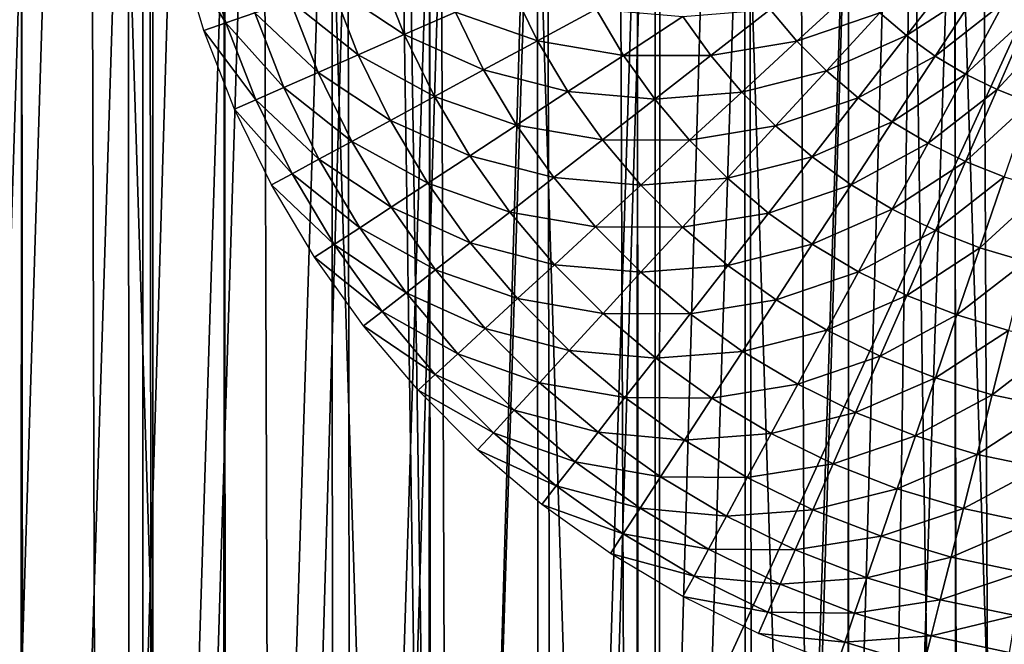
# Model space of a CAD drawing. Header units: millimetres. Extents: x -400 to 400, y -400 to 400.
# Tile 43 of 95: x -27 to -4, y -23 to -8. Entities that reach past the tile are written whole.
import ezdxf

# ---------------------------------------------------------------- set-up
doc = ezdxf.new("R2010")
doc.units = ezdxf.units.MM
doc.header["$LTSCALE"] = 52.148148
for name, color, linetype in [('1', 7, 'CONTINUOUS'), ('2', 7, 'CONTINUOUS'), ('21', 7, 'CONTINUOUS'), ('22', 7, 'CONTINUOUS'), ('33', 7, 'CONTINUOUS'), ('38', 7, 'CONTINUOUS'), ('45', 7, 'CONTINUOUS'), ('50', 7, 'CONTINUOUS'), ('9', 7, 'CONTINUOUS')]:
    doc.layers.add(name, color=color, linetype=linetype)

msp = doc.modelspace()

# ---------------------------------------------------------------- linework, layer by layer
at = {"layer": '1', "color": 253, "linetype": 'Continuous', "true_color": 0x9ca8ab}
for points in [[(-12.206, 399.815, -0.075), (-0.013, -400), (0.013, 400), (-12.206, 399.815, -0.075)], [(-24.413, 399.255, -0.298), (-12.281, -399.81, -0.075), (-12.206, 399.815, -0.075), (-24.413, 399.255, -0.298)], [(-12.281, -399.81, -0.075), (-0.013, -400), (-12.206, 399.815, -0.075), (-12.281, -399.81, -0.075)], [(-36.605, 398.321, -0.671), (-24.522, -399.245, -0.3), (-24.413, 399.255, -0.298), (-36.605, 398.321, -0.671)], [(-24.522, -399.245, -0.3), (-12.281, -399.81, -0.075), (-24.413, 399.255, -0.298), (-24.522, -399.245, -0.3)], [(-36.736, -398.307, -0.675), (-24.522, -399.245, -0.3), (-36.605, 398.321, -0.671), (-36.736, -398.307, -0.675)]]:
    msp.add_3dface(points, dxfattribs=at)
at = {"layer": '2', "color": 253, "linetype": 'Continuous', "true_color": 0x9ca8ab}
for points in [[(0.013, 400, -1.5), (-0.013, -400, -1.5), (-12.181, -399.813, -1.574), (0.013, 400, -1.5)], [(-12.086, 399.817, -1.573), (0.013, 400, -1.5), (-12.181, -399.813, -1.574), (-12.086, 399.817, -1.573)], [(-24.155, 399.269, -1.793), (-12.086, 399.817, -1.573), (-12.181, -399.813, -1.574), (-24.155, 399.269, -1.793)], [(-36.192, 398.355, -2.157), (-24.155, 399.269, -1.793), (-24.304, -399.26, -1.796), (-36.192, 398.355, -2.157)], [(-24.304, -399.26, -1.796), (-24.155, 399.269, -1.793), (-12.181, -399.813, -1.574), (-24.304, -399.26, -1.796)], [(-36.378, -398.342, -2.162), (-36.192, 398.355, -2.157), (-24.304, -399.26, -1.796), (-36.378, -398.342, -2.162)]]:
    msp.add_3dface(points, dxfattribs=at)
at = {"layer": '21', "color": 253, "linetype": 'Continuous', "true_color": 0x9ca8ab}
for points in [[(-2.509, 78.962, 472.043), (-7.613, 78.629, 472.043), (-2.532, -78.959, 472.043), (-2.509, 78.962, 472.043)], [(-7.613, 78.629, 472.043), (-12.639, 77.981, 472.043), (-7.648, -78.626, 472.043), (-7.613, 78.629, 472.043)], [(-7.613, 78.629, 472.043), (-7.648, -78.626, 472.043), (-2.532, -78.959, 472.043), (-7.613, 78.629, 472.043)], [(-12.639, 77.981, 472.043), (-17.588, 77.017, 472.043), (-12.689, -77.973, 472.043), (-12.639, 77.981, 472.043)], [(-12.639, 77.981, 472.043), (-12.689, -77.973, 472.043), (-7.648, -78.626, 472.043), (-12.639, 77.981, 472.043)], [(-17.588, 77.017, 472.043), (-22.475, 75.734, 472.043), (-17.656, -77.002, 472.043), (-17.588, 77.017, 472.043)], [(-17.588, 77.017, 472.043), (-17.656, -77.002, 472.043), (-12.689, -77.973, 472.043), (-17.588, 77.017, 472.043)], [(-22.475, 75.734, 472.043), (-27.299, 74.13, 472.043), (-22.565, -75.706, 472.043), (-22.475, 75.734, 472.043)], [(-22.475, 75.734, 472.043), (-22.565, -75.706, 472.043), (-17.656, -77.002, 472.043), (-22.475, 75.734, 472.043)], [(-27.299, 74.13, 472.043), (-32.003, 72.227, 472.043), (-27.416, -74.086, 472.043), (-27.299, 74.13, 472.043)], [(-27.299, 74.13, 472.043), (-27.416, -74.086, 472.043), (-22.565, -75.706, 472.043), (-27.299, 74.13, 472.043)]]:
    msp.add_3dface(points, dxfattribs=at)
at = {"layer": '22', "color": 253, "linetype": 'Continuous', "true_color": 0x9ca8ab}
for points in [[(-7.626, -78.627, 470.543), (-7.635, 78.627, 470.543), (-2.509, 78.962, 470.543), (-7.626, -78.627, 470.543)], [(-2.532, -78.959, 470.543), (-7.626, -78.627, 470.543), (-2.509, 78.962, 470.543), (-2.532, -78.959, 470.543)], [(-12.644, -77.98, 470.543), (-12.684, 77.974, 470.543), (-7.635, 78.627, 470.543), (-12.644, -77.98, 470.543)], [(-7.626, -78.627, 470.543), (-12.644, -77.98, 470.543), (-7.635, 78.627, 470.543), (-7.626, -78.627, 470.543)], [(-17.588, -77.017, 470.543), (-17.656, 77.002, 470.543), (-12.684, 77.974, 470.543), (-17.588, -77.017, 470.543)], [(-12.644, -77.98, 470.543), (-17.588, -77.017, 470.543), (-12.684, 77.974, 470.543), (-12.644, -77.98, 470.543)], [(-22.473, -75.734, 470.543), (-22.567, 75.706, 470.543), (-17.656, 77.002, 470.543), (-22.473, -75.734, 470.543)], [(-17.588, -77.017, 470.543), (-22.473, -75.734, 470.543), (-17.656, 77.002, 470.543), (-17.588, -77.017, 470.543)], [(-27.298, -74.13, 470.543), (-27.417, 74.086, 470.543), (-22.567, 75.706, 470.543), (-27.298, -74.13, 470.543)], [(-22.473, -75.734, 470.543), (-27.298, -74.13, 470.543), (-22.567, 75.706, 470.543), (-22.473, -75.734, 470.543)], [(-27.298, -74.13, 470.543), (-32.003, -72.227, 470.543), (-27.417, 74.086, 470.543), (-27.298, -74.13, 470.543)]]:
    msp.add_3dface(points, dxfattribs=at)
at = {"layer": '33', "color": 253, "linetype": 'Continuous', "true_color": 0x9ca8ab}
for points in [[(-8.497, -66.657, 509.043), (-4.722, 67.028, 509.043), (-9.063, 66.582, 509.043), (-8.497, -66.657, 509.043)], [(-8.497, -66.657, 509.043), (-4.113, -67.069, 509.043), (-4.722, 67.028, 509.043), (-8.497, -66.657, 509.043)], [(-4.113, -67.069, 509.043), (-0.325, 67.196, 509.043), (-4.722, 67.028, 509.043), (-4.113, -67.069, 509.043)], [(0.323, -67.196, 509.043), (-0.325, 67.196, 509.043), (-4.113, -67.069, 509.043), (0.323, -67.196, 509.043)], [(-12.828, -65.961, 509.043), (-9.063, 66.582, 509.043), (-13.348, 65.858, 509.043), (-12.828, -65.961, 509.043)], [(-12.828, -65.961, 509.043), (-8.497, -66.657, 509.043), (-9.063, 66.582, 509.043), (-12.828, -65.961, 509.043)], [(-17.126, -64.975, 509.043), (-13.348, 65.858, 509.043), (-17.594, 64.851, 509.043), (-17.126, -64.975, 509.043)], [(-17.126, -64.975, 509.043), (-12.828, -65.961, 509.043), (-13.348, 65.858, 509.043), (-17.126, -64.975, 509.043)], [(-21.371, -63.705, 509.043), (-17.594, 64.851, 509.043), (-21.784, 63.566, 509.043), (-21.371, -63.705, 509.043)], [(-21.371, -63.705, 509.043), (-17.126, -64.975, 509.043), (-17.594, 64.851, 509.043), (-21.371, -63.705, 509.043)], [(-25.507, -62.167, 509.043), (-21.784, 63.566, 509.043), (-25.866, 62.019, 509.043), (-25.507, -62.167, 509.043)], [(-25.507, -62.167, 509.043), (-21.371, -63.705, 509.043), (-21.784, 63.566, 509.043), (-25.507, -62.167, 509.043)], [(-29.532, -60.356, 509.043), (-25.866, 62.019, 509.043), (-29.838, 60.206, 509.043), (-29.532, -60.356, 509.043)], [(-29.532, -60.356, 509.043), (-25.507, -62.167, 509.043), (-25.866, 62.019, 509.043), (-29.532, -60.356, 509.043)]]:
    msp.add_3dface(points, dxfattribs=at)
at = {"layer": '38', "linetype": 'Continuous'}
for points in [[(-5.256, 76.315, 496.043), (-4.958, -76.336, 496.043), (-0.324, 76.499, 496.043), (-5.256, 76.315, 496.043)], [(-4.958, -76.336, 496.043), (0, -76.5, 496.043), (-0.324, 76.499, 496.043), (-4.958, -76.336, 496.043)], [(-10.124, 75.826, 496.043), (-9.854, -75.861, 496.043), (-5.256, 76.315, 496.043), (-10.124, 75.826, 496.043)], [(-9.854, -75.861, 496.043), (-4.958, -76.336, 496.043), (-5.256, 76.315, 496.043), (-9.854, -75.861, 496.043)], [(-14.928, 75.029, 496.043), (-14.686, -75.077, 496.043), (-10.124, 75.826, 496.043), (-14.928, 75.029, 496.043)], [(-14.686, -75.077, 496.043), (-9.854, -75.861, 496.043), (-10.124, 75.826, 496.043), (-14.686, -75.077, 496.043)], [(-19.683, 73.922, 496.043), (-19.47, -73.978, 496.043), (-14.928, 75.029, 496.043), (-19.683, 73.922, 496.043)], [(-19.47, -73.978, 496.043), (-14.686, -75.077, 496.043), (-14.928, 75.029, 496.043), (-19.47, -73.978, 496.043)], [(-24.393, 72.502, 496.043), (-24.211, -72.563, 496.043), (-19.683, 73.922, 496.043), (-24.393, 72.502, 496.043)], [(-24.211, -72.563, 496.043), (-19.47, -73.978, 496.043), (-19.683, 73.922, 496.043), (-24.211, -72.563, 496.043)], [(-29, 70.789, 496.043), (-28.847, -70.851, 496.043), (-24.393, 72.502, 496.043), (-29, 70.789, 496.043)], [(-28.847, -70.851, 496.043), (-24.211, -72.563, 496.043), (-24.393, 72.502, 496.043), (-28.847, -70.851, 496.043)]]:
    msp.add_3dface(points, dxfattribs=at)
at = {"layer": '45', "linetype": 'Continuous'}
for points in [[(-5.071, -78.332, 472.043), (-5.096, 78.331, 472.043), (0, 78.5, 472.043), (-5.071, -78.332, 472.043)], [(0, -78.5, 472.043), (-5.071, -78.332, 472.043), (0, 78.5, 472.043), (0, -78.5, 472.043)], [(-10.078, -77.849, 472.043), (-10.127, 77.843, 472.043), (-5.096, 78.331, 472.043), (-10.078, -77.849, 472.043)], [(-5.071, -78.332, 472.043), (-10.078, -77.849, 472.043), (-5.096, 78.331, 472.043), (-5.071, -78.332, 472.043)], [(-15.02, -77.05, 472.043), (-15.092, 77.036, 472.043), (-10.127, 77.843, 472.043), (-15.02, -77.05, 472.043)], [(-10.078, -77.849, 472.043), (-15.02, -77.05, 472.043), (-10.127, 77.843, 472.043), (-10.078, -77.849, 472.043)], [(-19.911, -75.93, 472.043), (-20.008, 75.905, 472.043), (-15.092, 77.036, 472.043), (-19.911, -75.93, 472.043)], [(-15.02, -77.05, 472.043), (-19.911, -75.93, 472.043), (-15.092, 77.036, 472.043), (-15.02, -77.05, 472.043)], [(-24.757, -74.489, 472.043), (-24.88, 74.448, 472.043), (-20.008, 75.905, 472.043), (-24.757, -74.489, 472.043)], [(-19.911, -75.93, 472.043), (-24.757, -74.489, 472.043), (-20.008, 75.905, 472.043), (-19.911, -75.93, 472.043)], [(-29.498, -72.745, 472.043), (-29.644, 72.686, 472.043), (-24.88, 74.448, 472.043), (-29.498, -72.745, 472.043)], [(-24.757, -74.489, 472.043), (-29.498, -72.745, 472.043), (-24.88, 74.448, 472.043), (-24.757, -74.489, 472.043)]]:
    msp.add_3dface(points, dxfattribs=at)
at = {"layer": '50', "color": 253, "linetype": 'Continuous', "true_color": 0x9ca8ab}
for points in [[(-29.8, 65, 18), (-29.8, -65, 18), (29.8, 65, 18), (-29.8, 65, 18)], [(29.8, 65, 18), (-29.8, -65, 18), (29.8, -65, 18), (29.8, 65, 18)]]:
    msp.add_3dface(points, dxfattribs=at)
at = {"layer": '9', "color": 253, "linetype": 'Continuous', "true_color": 0x9ca8ab}
for points in [[(-23.047, -5.836, -4.531), (-22.486, -7.72, -4.531), (-23.586, -5.973, -2.546), (-23.047, -5.836, -4.531)], [(-22.486, -7.72, -4.531), (-23.047, -5.836, -4.531), (-21.796, -7.482, -6.494), (-22.486, -7.72, -4.531)], [(-23.586, -5.973, -2.546), (-22.486, -7.72, -4.531), (-23.012, -7.9, -2.546), (-23.586, -5.973, -2.546)], [(-18.831, -6.465, -11.919), (-18.233, -7.998, -11.919), (-19.962, -6.853, -10.2), (-18.831, -6.465, -11.919)], [(-18.831, -6.465, -11.919), (-17.011, -7.462, -13.532), (-18.233, -7.998, -11.919), (-18.831, -6.465, -11.919)], [(-6.885, -7.479, -19.64), (-5.048, -6.486, -20.41), (-6.244, -8.022, -19.64), (-6.885, -7.479, -19.64)], [(-5.048, -6.486, -20.41), (-4.495, -6.88, -20.41), (-6.244, -8.022, -19.64), (-5.048, -6.486, -20.41)], [(-19.962, -6.853, -10.2), (-19.328, -8.478, -10.2), (-20.952, -7.193, -8.388), (-19.962, -6.853, -10.2)], [(-19.962, -6.853, -10.2), (-18.233, -7.998, -11.919), (-19.328, -8.478, -10.2), (-19.962, -6.853, -10.2)], [(-15.669, -6.873, -15.027), (-15.048, -8.144, -15.027), (-17.011, -7.462, -13.532), (-15.669, -6.873, -15.027)], [(-15.669, -6.873, -15.027), (-13.654, -7.389, -16.395), (-15.048, -8.144, -15.027), (-15.669, -6.873, -15.027)], [(-9.502, -7.395, -18.71), (-7.479, -6.885, -19.64), (-8.858, -8.155, -18.71), (-9.502, -7.395, -18.71)], [(-7.479, -6.885, -19.64), (-6.885, -7.479, -19.64), (-8.858, -8.155, -18.71), (-7.479, -6.885, -19.64)], [(-6.244, -8.022, -19.64), (-4.495, -6.88, -20.41), (-5.56, -8.51, -19.64), (-6.244, -8.022, -19.64)], [(-4.495, -6.88, -20.41), (-3.912, -7.228, -20.41), (-5.56, -8.51, -19.64), (-4.495, -6.88, -20.41)], [(-20.952, -7.193, -8.388), (-20.287, -8.899, -8.388), (-21.796, -7.482, -6.494), (-20.952, -7.193, -8.388)], [(-20.952, -7.193, -8.388), (-19.328, -8.478, -10.2), (-20.287, -8.899, -8.388), (-20.952, -7.193, -8.388)], [(-5.56, -8.51, -19.64), (-3.912, -7.228, -20.41), (-4.838, -8.94, -19.64), (-5.56, -8.51, -19.64)], [(-3.912, -7.228, -20.41), (-3.301, -7.526, -20.41), (-4.838, -8.94, -19.64), (-3.912, -7.228, -20.41)], [(-22.486, -7.72, -4.531), (-21.796, -7.482, -6.494), (-21.103, -9.257, -6.494), (-22.486, -7.72, -4.531)], [(-21.796, -7.482, -6.494), (-20.287, -8.899, -8.388), (-21.103, -9.257, -6.494), (-21.796, -7.482, -6.494)], [(-17.011, -7.462, -13.532), (-16.336, -8.841, -13.532), (-18.233, -7.998, -11.919), (-17.011, -7.462, -13.532)], [(-17.011, -7.462, -13.532), (-15.048, -8.144, -15.027), (-16.336, -8.841, -13.532), (-17.011, -7.462, -13.532)], [(-13.654, -7.389, -16.395), (-12.997, -8.492, -16.395), (-15.048, -8.144, -15.027), (-13.654, -7.389, -16.395)], [(-13.654, -7.389, -16.395), (-11.579, -7.565, -17.625), (-12.997, -8.492, -16.395), (-13.654, -7.389, -16.395)], [(-11.579, -7.565, -17.625), (-9.502, -7.395, -18.71), (-10.915, -8.495, -17.625), (-11.579, -7.565, -17.625)], [(-9.502, -7.395, -18.71), (-8.858, -8.155, -18.71), (-10.915, -8.495, -17.625), (-9.502, -7.395, -18.71)], [(-8.858, -8.155, -18.71), (-6.885, -7.479, -19.64), (-8.155, -8.858, -18.71), (-8.858, -8.155, -18.71)], [(-6.885, -7.479, -19.64), (-6.244, -8.022, -19.64), (-8.155, -8.858, -18.71), (-6.885, -7.479, -19.64)], [(-22.486, -7.72, -4.531), (-21.772, -9.55, -4.531), (-23.012, -7.9, -2.546), (-22.486, -7.72, -4.531)], [(-21.772, -9.55, -4.531), (-22.486, -7.72, -4.531), (-21.103, -9.257, -6.494), (-21.772, -9.55, -4.531)], [(-11.579, -7.565, -17.625), (-10.915, -8.495, -17.625), (-12.997, -8.492, -16.395), (-11.579, -7.565, -17.625)], [(-4.838, -8.94, -19.64), (-3.301, -7.526, -20.41), (-4.083, -9.309, -19.64), (-4.838, -8.94, -19.64)], [(-3.301, -7.526, -20.41), (-2.669, -7.773, -20.41), (-4.083, -9.309, -19.64), (-3.301, -7.526, -20.41)], [(-23.012, -7.9, -2.546), (-21.772, -9.55, -4.531), (-22.281, -9.774, -2.546), (-23.012, -7.9, -2.546)], [(-4.083, -9.309, -19.64), (-2.669, -7.773, -20.41), (-3.301, -9.614, -19.64), (-4.083, -9.309, -19.64)], [(-18.233, -7.998, -11.919), (-17.51, -9.476, -11.919), (-19.328, -8.478, -10.2), (-18.233, -7.998, -11.919)], [(-18.233, -7.998, -11.919), (-16.336, -8.841, -13.532), (-17.51, -9.476, -11.919), (-18.233, -7.998, -11.919)], [(-15.048, -8.144, -15.027), (-14.324, -9.358, -15.027), (-16.336, -8.841, -13.532), (-15.048, -8.144, -15.027)], [(-15.048, -8.144, -15.027), (-12.997, -8.492, -16.395), (-14.324, -9.358, -15.027), (-15.048, -8.144, -15.027)], [(-10.915, -8.495, -17.625), (-8.858, -8.155, -18.71), (-10.176, -9.368, -17.625), (-10.915, -8.495, -17.625)], [(-8.858, -8.155, -18.71), (-8.155, -8.858, -18.71), (-10.176, -9.368, -17.625), (-8.858, -8.155, -18.71)], [(-8.155, -8.858, -18.71), (-6.244, -8.022, -19.64), (-7.395, -9.502, -18.71), (-8.155, -8.858, -18.71)], [(-6.244, -8.022, -19.64), (-5.56, -8.51, -19.64), (-7.395, -9.502, -18.71), (-6.244, -8.022, -19.64)], [(-19.328, -8.478, -10.2), (-18.562, -10.045, -10.2), (-20.287, -8.899, -8.388), (-19.328, -8.478, -10.2)], [(-19.328, -8.478, -10.2), (-17.51, -9.476, -11.919), (-18.562, -10.045, -10.2), (-19.328, -8.478, -10.2)], [(-12.997, -8.492, -16.395), (-12.252, -9.536, -16.395), (-14.324, -9.358, -15.027), (-12.997, -8.492, -16.395)], [(-12.997, -8.492, -16.395), (-10.915, -8.495, -17.625), (-12.252, -9.536, -16.395), (-12.997, -8.492, -16.395)], [(-10.915, -8.495, -17.625), (-10.176, -9.368, -17.625), (-12.252, -9.536, -16.395), (-10.915, -8.495, -17.625)], [(-7.395, -9.502, -18.71), (-5.56, -8.51, -19.64), (-6.586, -10.08, -18.71), (-7.395, -9.502, -18.71)], [(-5.56, -8.51, -19.64), (-4.838, -8.94, -19.64), (-6.586, -10.08, -18.71), (-5.56, -8.51, -19.64)], [(-20.287, -8.899, -8.388), (-19.482, -10.543, -8.388), (-21.103, -9.257, -6.494), (-20.287, -8.899, -8.388)], [(-20.287, -8.899, -8.388), (-18.562, -10.045, -10.2), (-19.482, -10.543, -8.388), (-20.287, -8.899, -8.388)], [(-16.336, -8.841, -13.532), (-15.551, -10.16, -13.532), (-17.51, -9.476, -11.919), (-16.336, -8.841, -13.532)], [(-16.336, -8.841, -13.532), (-14.324, -9.358, -15.027), (-15.551, -10.16, -13.532), (-16.336, -8.841, -13.532)], [(-10.176, -9.368, -17.625), (-8.155, -8.858, -18.71), (-9.368, -10.176, -17.625), (-10.176, -9.368, -17.625)], [(-8.155, -8.858, -18.71), (-7.395, -9.502, -18.71), (-9.368, -10.176, -17.625), (-8.155, -8.858, -18.71)], [(-6.586, -10.08, -18.71), (-4.838, -8.94, -19.64), (-5.731, -10.589, -18.71), (-6.586, -10.08, -18.71)], [(-4.838, -8.94, -19.64), (-4.083, -9.309, -19.64), (-5.731, -10.589, -18.71), (-4.838, -8.94, -19.64)], [(-21.772, -9.55, -4.531), (-21.103, -9.257, -6.494), (-20.267, -10.968, -6.494), (-21.772, -9.55, -4.531)], [(-21.103, -9.257, -6.494), (-19.482, -10.543, -8.388), (-20.267, -10.968, -6.494), (-21.103, -9.257, -6.494)], [(-14.324, -9.358, -15.027), (-13.502, -10.509, -15.027), (-15.551, -10.16, -13.532), (-14.324, -9.358, -15.027)], [(-14.324, -9.358, -15.027), (-12.252, -9.536, -16.395), (-13.502, -10.509, -15.027), (-14.324, -9.358, -15.027)], [(-12.252, -9.536, -16.395), (-10.176, -9.368, -17.625), (-11.422, -10.515, -16.395), (-12.252, -9.536, -16.395)], [(-10.176, -9.368, -17.625), (-9.368, -10.176, -17.625), (-11.422, -10.515, -16.395), (-10.176, -9.368, -17.625)], [(-5.731, -10.589, -18.71), (-4.083, -9.309, -19.64), (-4.837, -11.026, -18.71), (-5.731, -10.589, -18.71)], [(-4.083, -9.309, -19.64), (-3.301, -9.614, -19.64), (-4.837, -11.026, -18.71), (-4.083, -9.309, -19.64)], [(-21.772, -9.55, -4.531), (-20.909, -11.315, -4.531), (-22.281, -9.774, -2.546), (-21.772, -9.55, -4.531)], [(-20.909, -11.315, -4.531), (-21.772, -9.55, -4.531), (-20.267, -10.968, -6.494), (-20.909, -11.315, -4.531)], [(-17.51, -9.476, -11.919), (-16.668, -10.89, -11.919), (-18.562, -10.045, -10.2), (-17.51, -9.476, -11.919)], [(-17.51, -9.476, -11.919), (-15.551, -10.16, -13.532), (-16.668, -10.89, -11.919), (-17.51, -9.476, -11.919)], [(-12.252, -9.536, -16.395), (-11.422, -10.515, -16.395), (-13.502, -10.509, -15.027), (-12.252, -9.536, -16.395)], [(-9.368, -10.176, -17.625), (-7.395, -9.502, -18.71), (-8.495, -10.915, -17.625), (-9.368, -10.176, -17.625)], [(-7.395, -9.502, -18.71), (-6.586, -10.08, -18.71), (-8.495, -10.915, -17.625), (-7.395, -9.502, -18.71)], [(-4.837, -11.026, -18.71), (-3.301, -9.614, -19.64), (-3.91, -11.388, -18.71), (-4.837, -11.026, -18.71)], [(-22.281, -9.774, -2.546), (-20.909, -11.315, -4.531), (-21.398, -11.58, -2.546), (-22.281, -9.774, -2.546)], [(-18.562, -10.045, -10.2), (-17.669, -11.543, -10.2), (-19.482, -10.543, -8.388), (-18.562, -10.045, -10.2)], [(-18.562, -10.045, -10.2), (-16.668, -10.89, -11.919), (-17.669, -11.543, -10.2), (-18.562, -10.045, -10.2)], [(-8.495, -10.915, -17.625), (-6.586, -10.08, -18.71), (-7.565, -11.579, -17.625), (-8.495, -10.915, -17.625)], [(-6.586, -10.08, -18.71), (-5.731, -10.589, -18.71), (-7.565, -11.579, -17.625), (-6.586, -10.08, -18.71)], [(-15.551, -10.16, -13.532), (-14.659, -11.409, -13.532), (-16.668, -10.89, -11.919), (-15.551, -10.16, -13.532)], [(-15.551, -10.16, -13.532), (-13.502, -10.509, -15.027), (-14.659, -11.409, -13.532), (-15.551, -10.16, -13.532)], [(-11.422, -10.515, -16.395), (-9.368, -10.176, -17.625), (-10.515, -11.422, -16.395), (-11.422, -10.515, -16.395)], [(-9.368, -10.176, -17.625), (-8.495, -10.915, -17.625), (-10.515, -11.422, -16.395), (-9.368, -10.176, -17.625)], [(-19.482, -10.543, -8.388), (-18.545, -12.116, -8.388), (-20.267, -10.968, -6.494), (-19.482, -10.543, -8.388)], [(-19.482, -10.543, -8.388), (-17.669, -11.543, -10.2), (-18.545, -12.116, -8.388), (-19.482, -10.543, -8.388)], [(-13.502, -10.509, -15.027), (-12.588, -11.588, -15.027), (-14.659, -11.409, -13.532), (-13.502, -10.509, -15.027)], [(-13.502, -10.509, -15.027), (-11.422, -10.515, -16.395), (-12.588, -11.588, -15.027), (-13.502, -10.509, -15.027)], [(-11.422, -10.515, -16.395), (-10.515, -11.422, -16.395), (-12.588, -11.588, -15.027), (-11.422, -10.515, -16.395)], [(-7.565, -11.579, -17.625), (-5.731, -10.589, -18.71), (-6.583, -12.164, -17.625), (-7.565, -11.579, -17.625)], [(-5.731, -10.589, -18.71), (-4.837, -11.026, -18.71), (-6.583, -12.164, -17.625), (-5.731, -10.589, -18.71)], [(-20.909, -11.315, -4.531), (-20.267, -10.968, -6.494), (-19.292, -12.604, -6.494), (-20.909, -11.315, -4.531)], [(-20.267, -10.968, -6.494), (-18.545, -12.116, -8.388), (-19.292, -12.604, -6.494), (-20.267, -10.968, -6.494)], [(-16.668, -10.89, -11.919), (-15.712, -12.229, -11.919), (-17.669, -11.543, -10.2), (-16.668, -10.89, -11.919)], [(-16.668, -10.89, -11.919), (-14.659, -11.409, -13.532), (-15.712, -12.229, -11.919), (-16.668, -10.89, -11.919)], [(-10.515, -11.422, -16.395), (-8.495, -10.915, -17.625), (-9.536, -12.252, -16.395), (-10.515, -11.422, -16.395)], [(-8.495, -10.915, -17.625), (-7.565, -11.579, -17.625), (-9.536, -12.252, -16.395), (-8.495, -10.915, -17.625)], [(-6.583, -12.164, -17.625), (-4.837, -11.026, -18.71), (-5.556, -12.666, -17.625), (-6.583, -12.164, -17.625)], [(-4.837, -11.026, -18.71), (-3.91, -11.388, -18.71), (-5.556, -12.666, -17.625), (-4.837, -11.026, -18.71)], [(-20.909, -11.315, -4.531), (-19.903, -13.003, -4.531), (-21.398, -11.58, -2.546), (-20.909, -11.315, -4.531)], [(-19.903, -13.003, -4.531), (-20.909, -11.315, -4.531), (-19.292, -12.604, -6.494), (-19.903, -13.003, -4.531)], [(-14.659, -11.409, -13.532), (-13.666, -12.581, -13.532), (-15.712, -12.229, -11.919), (-14.659, -11.409, -13.532)], [(-14.659, -11.409, -13.532), (-12.588, -11.588, -15.027), (-13.666, -12.581, -13.532), (-14.659, -11.409, -13.532)], [(-12.588, -11.588, -15.027), (-10.515, -11.422, -16.395), (-11.588, -12.588, -15.027), (-12.588, -11.588, -15.027)], [(-10.515, -11.422, -16.395), (-9.536, -12.252, -16.395), (-11.588, -12.588, -15.027), (-10.515, -11.422, -16.395)], [(-5.556, -12.666, -17.625), (-3.91, -11.388, -18.71), (-4.491, -13.082, -17.625), (-5.556, -12.666, -17.625)], [(-3.91, -11.388, -18.71), (-2.956, -11.672, -18.71), (-4.491, -13.082, -17.625), (-3.91, -11.388, -18.71)], [(-21.398, -11.58, -2.546), (-19.903, -13.003, -4.531), (-20.369, -13.308, -2.546), (-21.398, -11.58, -2.546)], [(-17.669, -11.543, -10.2), (-16.655, -12.963, -10.2), (-18.545, -12.116, -8.388), (-17.669, -11.543, -10.2)], [(-17.669, -11.543, -10.2), (-15.712, -12.229, -11.919), (-16.655, -12.963, -10.2), (-17.669, -11.543, -10.2)], [(-12.588, -11.588, -15.027), (-11.588, -12.588, -15.027), (-13.666, -12.581, -13.532), (-12.588, -11.588, -15.027)], [(-9.536, -12.252, -16.395), (-7.565, -11.579, -17.625), (-8.492, -12.997, -16.395), (-9.536, -12.252, -16.395)], [(-7.565, -11.579, -17.625), (-6.583, -12.164, -17.625), (-8.492, -12.997, -16.395), (-7.565, -11.579, -17.625)], [(-4.491, -13.082, -17.625), (-2.956, -11.672, -18.71), (-3.395, -13.408, -17.625), (-4.491, -13.082, -17.625)], [(-18.545, -12.116, -8.388), (-17.481, -13.606, -8.388), (-19.292, -12.604, -6.494), (-18.545, -12.116, -8.388)], [(-18.545, -12.116, -8.388), (-16.655, -12.963, -10.2), (-17.481, -13.606, -8.388), (-18.545, -12.116, -8.388)], [(-8.492, -12.997, -16.395), (-6.583, -12.164, -17.625), (-7.389, -13.654, -16.395), (-8.492, -12.997, -16.395)], [(-6.583, -12.164, -17.625), (-5.556, -12.666, -17.625), (-7.389, -13.654, -16.395), (-6.583, -12.164, -17.625)], [(-15.712, -12.229, -11.919), (-14.648, -13.485, -11.919), (-16.655, -12.963, -10.2), (-15.712, -12.229, -11.919)], [(-15.712, -12.229, -11.919), (-13.666, -12.581, -13.532), (-14.648, -13.485, -11.919), (-15.712, -12.229, -11.919)], [(-11.588, -12.588, -15.027), (-9.536, -12.252, -16.395), (-10.509, -13.502, -15.027), (-11.588, -12.588, -15.027)], [(-9.536, -12.252, -16.395), (-8.492, -12.997, -16.395), (-10.509, -13.502, -15.027), (-9.536, -12.252, -16.395)], [(-19.903, -13.003, -4.531), (-19.292, -12.604, -6.494), (-18.185, -14.154, -6.494), (-19.903, -13.003, -4.531)], [(-19.292, -12.604, -6.494), (-17.481, -13.606, -8.388), (-18.185, -14.154, -6.494), (-19.292, -12.604, -6.494)], [(-13.666, -12.581, -13.532), (-12.581, -13.666, -13.532), (-14.648, -13.485, -11.919), (-13.666, -12.581, -13.532)], [(-13.666, -12.581, -13.532), (-11.588, -12.588, -15.027), (-12.581, -13.666, -13.532), (-13.666, -12.581, -13.532)], [(-11.588, -12.588, -15.027), (-10.509, -13.502, -15.027), (-12.581, -13.666, -13.532), (-11.588, -12.588, -15.027)], [(-7.389, -13.654, -16.395), (-5.556, -12.666, -17.625), (-6.236, -14.218, -16.395), (-7.389, -13.654, -16.395)], [(-5.556, -12.666, -17.625), (-4.491, -13.082, -17.625), (-6.236, -14.218, -16.395), (-5.556, -12.666, -17.625)], [(-19.903, -13.003, -4.531), (-18.761, -14.603, -4.531), (-20.369, -13.308, -2.546), (-19.903, -13.003, -4.531)], [(-18.761, -14.603, -4.531), (-19.903, -13.003, -4.531), (-18.185, -14.154, -6.494), (-18.761, -14.603, -4.531)], [(-16.655, -12.963, -10.2), (-15.528, -14.294, -10.2), (-17.481, -13.606, -8.388), (-16.655, -12.963, -10.2)], [(-16.655, -12.963, -10.2), (-14.648, -13.485, -11.919), (-15.528, -14.294, -10.2), (-16.655, -12.963, -10.2)], [(-10.509, -13.502, -15.027), (-8.492, -12.997, -16.395), (-9.358, -14.324, -15.027), (-10.509, -13.502, -15.027)], [(-8.492, -12.997, -16.395), (-7.389, -13.654, -16.395), (-9.358, -14.324, -15.027), (-8.492, -12.997, -16.395)], [(-6.236, -14.218, -16.395), (-4.491, -13.082, -17.625), (-5.041, -14.684, -16.395), (-6.236, -14.218, -16.395)], [(-4.491, -13.082, -17.625), (-3.395, -13.408, -17.625), (-5.041, -14.684, -16.395), (-4.491, -13.082, -17.625)], [(-20.369, -13.308, -2.546), (-18.761, -14.603, -4.531), (-19.2, -14.944, -2.546), (-20.369, -13.308, -2.546)], [(-17.481, -13.606, -8.388), (-16.298, -15.003, -8.388), (-18.185, -14.154, -6.494), (-17.481, -13.606, -8.388)], [(-17.481, -13.606, -8.388), (-15.528, -14.294, -10.2), (-16.298, -15.003, -8.388), (-17.481, -13.606, -8.388)], [(-14.648, -13.485, -11.919), (-13.485, -14.648, -11.919), (-15.528, -14.294, -10.2), (-14.648, -13.485, -11.919)], [(-14.648, -13.485, -11.919), (-12.581, -13.666, -13.532), (-13.485, -14.648, -11.919), (-14.648, -13.485, -11.919)], [(-12.581, -13.666, -13.532), (-10.509, -13.502, -15.027), (-11.409, -14.659, -13.532), (-12.581, -13.666, -13.532)], [(-10.509, -13.502, -15.027), (-9.358, -14.324, -15.027), (-11.409, -14.659, -13.532), (-10.509, -13.502, -15.027)], [(-5.041, -14.684, -16.395), (-3.395, -13.408, -17.625), (-3.811, -15.05, -16.395), (-5.041, -14.684, -16.395)], [(-12.581, -13.666, -13.532), (-11.409, -14.659, -13.532), (-13.485, -14.648, -11.919), (-12.581, -13.666, -13.532)], [(-9.358, -14.324, -15.027), (-7.389, -13.654, -16.395), (-8.144, -15.048, -15.027), (-9.358, -14.324, -15.027)], [(-7.389, -13.654, -16.395), (-6.236, -14.218, -16.395), (-8.144, -15.048, -15.027), (-7.389, -13.654, -16.395)], [(-18.761, -14.603, -4.531), (-18.185, -14.154, -6.494), (-16.954, -15.607, -6.494), (-18.761, -14.603, -4.531)], [(-18.185, -14.154, -6.494), (-16.298, -15.003, -8.388), (-16.954, -15.607, -6.494), (-18.185, -14.154, -6.494)], [(-15.528, -14.294, -10.2), (-14.294, -15.528, -10.2), (-16.298, -15.003, -8.388), (-15.528, -14.294, -10.2)], [(-15.528, -14.294, -10.2), (-13.485, -14.648, -11.919), (-14.294, -15.528, -10.2), (-15.528, -14.294, -10.2)], [(-11.409, -14.659, -13.532), (-9.358, -14.324, -15.027), (-10.16, -15.551, -13.532), (-11.409, -14.659, -13.532)], [(-9.358, -14.324, -15.027), (-8.144, -15.048, -15.027), (-10.16, -15.551, -13.532), (-9.358, -14.324, -15.027)], [(-8.144, -15.048, -15.027), (-6.236, -14.218, -16.395), (-6.873, -15.669, -15.027), (-8.144, -15.048, -15.027)], [(-6.236, -14.218, -16.395), (-5.041, -14.684, -16.395), (-6.873, -15.669, -15.027), (-6.236, -14.218, -16.395)], [(-18.761, -14.603, -4.531), (-17.491, -16.102, -4.531), (-19.2, -14.944, -2.546), (-18.761, -14.603, -4.531)], [(-17.491, -16.102, -4.531), (-18.761, -14.603, -4.531), (-16.954, -15.607, -6.494), (-17.491, -16.102, -4.531)], [(-13.485, -14.648, -11.919), (-12.229, -15.712, -11.919), (-14.294, -15.528, -10.2), (-13.485, -14.648, -11.919)], [(-13.485, -14.648, -11.919), (-11.409, -14.659, -13.532), (-12.229, -15.712, -11.919), (-13.485, -14.648, -11.919)], [(-11.409, -14.659, -13.532), (-10.16, -15.551, -13.532), (-12.229, -15.712, -11.919), (-11.409, -14.659, -13.532)], [(-6.873, -15.669, -15.027), (-5.041, -14.684, -16.395), (-5.556, -16.183, -15.027), (-6.873, -15.669, -15.027)], [(-5.041, -14.684, -16.395), (-3.811, -15.05, -16.395), (-5.556, -16.183, -15.027), (-5.041, -14.684, -16.395)], [(-19.2, -14.944, -2.546), (-17.491, -16.102, -4.531), (-17.901, -16.479, -2.546), (-19.2, -14.944, -2.546)], [(-16.298, -15.003, -8.388), (-15.003, -16.298, -8.388), (-16.954, -15.607, -6.494), (-16.298, -15.003, -8.388)], [(-16.298, -15.003, -8.388), (-14.294, -15.528, -10.2), (-15.003, -16.298, -8.388), (-16.298, -15.003, -8.388)], [(-10.16, -15.551, -13.532), (-8.144, -15.048, -15.027), (-8.841, -16.336, -13.532), (-10.16, -15.551, -13.532)], [(-8.144, -15.048, -15.027), (-6.873, -15.669, -15.027), (-8.841, -16.336, -13.532), (-8.144, -15.048, -15.027)], [(-5.556, -16.183, -15.027), (-3.811, -15.05, -16.395), (-4.2, -16.587, -15.027), (-5.556, -16.183, -15.027)], [(-3.811, -15.05, -16.395), (-2.555, -15.314, -16.395), (-4.2, -16.587, -15.027), (-3.811, -15.05, -16.395)], [(-4.2, -16.587, -15.027), (-2.555, -15.314, -16.395), (-2.816, -16.877, -15.027), (-4.2, -16.587, -15.027)], [(-17.491, -16.102, -4.531), (-16.954, -15.607, -6.494), (-15.607, -16.954, -6.494), (-17.491, -16.102, -4.531)], [(-16.954, -15.607, -6.494), (-15.003, -16.298, -8.388), (-15.607, -16.954, -6.494), (-16.954, -15.607, -6.494)], [(-14.294, -15.528, -10.2), (-12.963, -16.655, -10.2), (-15.003, -16.298, -8.388), (-14.294, -15.528, -10.2)], [(-14.294, -15.528, -10.2), (-12.229, -15.712, -11.919), (-12.963, -16.655, -10.2), (-14.294, -15.528, -10.2)], [(-12.229, -15.712, -11.919), (-10.89, -16.668, -11.919), (-12.963, -16.655, -10.2), (-12.229, -15.712, -11.919)], [(-12.229, -15.712, -11.919), (-10.16, -15.551, -13.532), (-10.89, -16.668, -11.919), (-12.229, -15.712, -11.919)], [(-10.16, -15.551, -13.532), (-8.841, -16.336, -13.532), (-10.89, -16.668, -11.919), (-10.16, -15.551, -13.532)], [(-8.841, -16.336, -13.532), (-6.873, -15.669, -15.027), (-7.462, -17.011, -13.532), (-8.841, -16.336, -13.532)], [(-6.873, -15.669, -15.027), (-5.556, -16.183, -15.027), (-7.462, -17.011, -13.532), (-6.873, -15.669, -15.027)], [(-17.491, -16.102, -4.531), (-16.102, -17.491, -4.531), (-17.901, -16.479, -2.546), (-17.491, -16.102, -4.531)], [(-16.102, -17.491, -4.531), (-17.491, -16.102, -4.531), (-15.607, -16.954, -6.494), (-16.102, -17.491, -4.531)], [(-7.462, -17.011, -13.532), (-5.556, -16.183, -15.027), (-6.031, -17.569, -13.532), (-7.462, -17.011, -13.532)], [(-5.556, -16.183, -15.027), (-4.2, -16.587, -15.027), (-6.031, -17.569, -13.532), (-5.556, -16.183, -15.027)], [(-15.003, -16.298, -8.388), (-13.606, -17.481, -8.388), (-15.607, -16.954, -6.494), (-15.003, -16.298, -8.388)], [(-15.003, -16.298, -8.388), (-12.963, -16.655, -10.2), (-13.606, -17.481, -8.388), (-15.003, -16.298, -8.388)], [(-10.89, -16.668, -11.919), (-8.841, -16.336, -13.532), (-9.476, -17.51, -11.919), (-10.89, -16.668, -11.919)], [(-8.841, -16.336, -13.532), (-7.462, -17.011, -13.532), (-9.476, -17.51, -11.919), (-8.841, -16.336, -13.532)], [(-17.901, -16.479, -2.546), (-16.102, -17.491, -4.531), (-16.479, -17.901, -2.546), (-17.901, -16.479, -2.546)], [(-12.963, -16.655, -10.2), (-11.543, -17.669, -10.2), (-13.606, -17.481, -8.388), (-12.963, -16.655, -10.2)], [(-12.963, -16.655, -10.2), (-10.89, -16.668, -11.919), (-11.543, -17.669, -10.2), (-12.963, -16.655, -10.2)], [(-10.89, -16.668, -11.919), (-9.476, -17.51, -11.919), (-11.543, -17.669, -10.2), (-10.89, -16.668, -11.919)], [(-6.031, -17.569, -13.532), (-4.2, -16.587, -15.027), (-4.56, -18.007, -13.532), (-6.031, -17.569, -13.532)], [(-4.2, -16.587, -15.027), (-2.816, -16.877, -15.027), (-4.56, -18.007, -13.532), (-4.2, -16.587, -15.027)], [(-4.56, -18.007, -13.532), (-2.816, -16.877, -15.027), (-3.057, -18.322, -13.532), (-4.56, -18.007, -13.532)], [(-16.102, -17.491, -4.531), (-15.607, -16.954, -6.494), (-14.154, -18.185, -6.494), (-16.102, -17.491, -4.531)], [(-15.607, -16.954, -6.494), (-13.606, -17.481, -8.388), (-14.154, -18.185, -6.494), (-15.607, -16.954, -6.494)], [(-9.476, -17.51, -11.919), (-7.462, -17.011, -13.532), (-7.998, -18.233, -11.919), (-9.476, -17.51, -11.919)], [(-7.462, -17.011, -13.532), (-6.031, -17.569, -13.532), (-7.998, -18.233, -11.919), (-7.462, -17.011, -13.532)], [(-16.102, -17.491, -4.531), (-14.603, -18.761, -4.531), (-16.479, -17.901, -2.546), (-16.102, -17.491, -4.531)], [(-14.603, -18.761, -4.531), (-16.102, -17.491, -4.531), (-14.154, -18.185, -6.494), (-14.603, -18.761, -4.531)], [(-13.606, -17.481, -8.388), (-12.116, -18.545, -8.388), (-14.154, -18.185, -6.494), (-13.606, -17.481, -8.388)], [(-13.606, -17.481, -8.388), (-11.543, -17.669, -10.2), (-12.116, -18.545, -8.388), (-13.606, -17.481, -8.388)], [(-11.543, -17.669, -10.2), (-9.476, -17.51, -11.919), (-10.045, -18.562, -10.2), (-11.543, -17.669, -10.2)], [(-9.476, -17.51, -11.919), (-7.998, -18.233, -11.919), (-10.045, -18.562, -10.2), (-9.476, -17.51, -11.919)], [(-7.998, -18.233, -11.919), (-6.031, -17.569, -13.532), (-6.465, -18.831, -11.919), (-7.998, -18.233, -11.919)], [(-6.031, -17.569, -13.532), (-4.56, -18.007, -13.532), (-6.465, -18.831, -11.919), (-6.031, -17.569, -13.532)], [(-11.543, -17.669, -10.2), (-10.045, -18.562, -10.2), (-12.116, -18.545, -8.388), (-11.543, -17.669, -10.2)], [(-16.479, -17.901, -2.546), (-14.603, -18.761, -4.531), (-14.944, -19.2, -2.546), (-16.479, -17.901, -2.546)], [(-6.465, -18.831, -11.919), (-4.56, -18.007, -13.532), (-4.888, -19.301, -11.919), (-6.465, -18.831, -11.919)], [(-4.56, -18.007, -13.532), (-3.057, -18.322, -13.532), (-4.888, -19.301, -11.919), (-4.56, -18.007, -13.532)], [(-14.603, -18.761, -4.531), (-14.154, -18.185, -6.494), (-12.604, -19.292, -6.494), (-14.603, -18.761, -4.531)], [(-14.154, -18.185, -6.494), (-12.116, -18.545, -8.388), (-12.604, -19.292, -6.494), (-14.154, -18.185, -6.494)], [(-10.045, -18.562, -10.2), (-7.998, -18.233, -11.919), (-8.478, -19.328, -10.2), (-10.045, -18.562, -10.2)], [(-7.998, -18.233, -11.919), (-6.465, -18.831, -11.919), (-8.478, -19.328, -10.2), (-7.998, -18.233, -11.919)], [(-4.888, -19.301, -11.919), (-3.057, -18.322, -13.532), (-3.277, -19.639, -11.919), (-4.888, -19.301, -11.919)], [(-12.116, -18.545, -8.388), (-10.543, -19.482, -8.388), (-12.604, -19.292, -6.494), (-12.116, -18.545, -8.388)], [(-12.116, -18.545, -8.388), (-10.045, -18.562, -10.2), (-10.543, -19.482, -8.388), (-12.116, -18.545, -8.388)], [(-10.045, -18.562, -10.2), (-8.478, -19.328, -10.2), (-10.543, -19.482, -8.388), (-10.045, -18.562, -10.2)], [(-14.603, -18.761, -4.531), (-13.003, -19.903, -4.531), (-14.944, -19.2, -2.546), (-14.603, -18.761, -4.531)], [(-13.003, -19.903, -4.531), (-14.603, -18.761, -4.531), (-12.604, -19.292, -6.494), (-13.003, -19.903, -4.531)], [(-8.478, -19.328, -10.2), (-6.465, -18.831, -11.919), (-6.853, -19.962, -10.2), (-8.478, -19.328, -10.2)], [(-6.465, -18.831, -11.919), (-4.888, -19.301, -11.919), (-6.853, -19.962, -10.2), (-6.465, -18.831, -11.919)], [(-14.944, -19.2, -2.546), (-13.003, -19.903, -4.531), (-13.308, -20.369, -2.546), (-14.944, -19.2, -2.546)], [(-13.003, -19.903, -4.531), (-12.604, -19.292, -6.494), (-10.968, -20.267, -6.494), (-13.003, -19.903, -4.531)], [(-12.604, -19.292, -6.494), (-10.543, -19.482, -8.388), (-10.968, -20.267, -6.494), (-12.604, -19.292, -6.494)], [(-10.543, -19.482, -8.388), (-8.899, -20.287, -8.388), (-10.968, -20.267, -6.494), (-10.543, -19.482, -8.388)], [(-10.543, -19.482, -8.388), (-8.478, -19.328, -10.2), (-8.899, -20.287, -8.388), (-10.543, -19.482, -8.388)], [(-8.478, -19.328, -10.2), (-6.853, -19.962, -10.2), (-8.899, -20.287, -8.388), (-8.478, -19.328, -10.2)], [(-6.853, -19.962, -10.2), (-4.888, -19.301, -11.919), (-5.181, -20.459, -10.2), (-6.853, -19.962, -10.2)], [(-4.888, -19.301, -11.919), (-3.277, -19.639, -11.919), (-5.181, -20.459, -10.2), (-4.888, -19.301, -11.919)], [(-5.181, -20.459, -10.2), (-3.277, -19.639, -11.919), (-3.474, -20.817, -10.2), (-5.181, -20.459, -10.2)], [(-13.003, -19.903, -4.531), (-11.315, -20.909, -4.531), (-13.308, -20.369, -2.546), (-13.003, -19.903, -4.531)], [(-11.315, -20.909, -4.531), (-13.003, -19.903, -4.531), (-10.968, -20.267, -6.494), (-11.315, -20.909, -4.531)], [(-8.899, -20.287, -8.388), (-6.853, -19.962, -10.2), (-7.193, -20.952, -8.388), (-8.899, -20.287, -8.388)], [(-6.853, -19.962, -10.2), (-5.181, -20.459, -10.2), (-7.193, -20.952, -8.388), (-6.853, -19.962, -10.2)], [(-13.308, -20.369, -2.546), (-11.315, -20.909, -4.531), (-11.58, -21.398, -2.546), (-13.308, -20.369, -2.546)], [(-11.315, -20.909, -4.531), (-10.968, -20.267, -6.494), (-9.257, -21.103, -6.494), (-11.315, -20.909, -4.531)], [(-10.968, -20.267, -6.494), (-8.899, -20.287, -8.388), (-9.257, -21.103, -6.494), (-10.968, -20.267, -6.494)], [(-8.899, -20.287, -8.388), (-7.193, -20.952, -8.388), (-9.257, -21.103, -6.494), (-8.899, -20.287, -8.388)], [(-7.193, -20.952, -8.388), (-5.181, -20.459, -10.2), (-5.438, -21.475, -8.388), (-7.193, -20.952, -8.388)], [(-5.181, -20.459, -10.2), (-3.474, -20.817, -10.2), (-5.438, -21.475, -8.388), (-5.181, -20.459, -10.2)], [(-11.315, -20.909, -4.531), (-9.55, -21.772, -4.531), (-11.58, -21.398, -2.546), (-11.315, -20.909, -4.531)], [(-9.55, -21.772, -4.531), (-11.315, -20.909, -4.531), (-9.257, -21.103, -6.494), (-9.55, -21.772, -4.531)], [(-5.438, -21.475, -8.388), (-3.474, -20.817, -10.2), (-3.646, -21.85, -8.388), (-5.438, -21.475, -8.388)], [(-9.55, -21.772, -4.531), (-9.257, -21.103, -6.494), (-7.482, -21.796, -6.494), (-9.55, -21.772, -4.531)], [(-9.257, -21.103, -6.494), (-7.193, -20.952, -8.388), (-7.482, -21.796, -6.494), (-9.257, -21.103, -6.494)], [(-7.193, -20.952, -8.388), (-5.438, -21.475, -8.388), (-7.482, -21.796, -6.494), (-7.193, -20.952, -8.388)], [(-11.58, -21.398, -2.546), (-9.55, -21.772, -4.531), (-9.774, -22.281, -2.546), (-11.58, -21.398, -2.546)], [(-7.482, -21.796, -6.494), (-5.438, -21.475, -8.388), (-5.657, -22.339, -6.494), (-7.482, -21.796, -6.494)], [(-5.438, -21.475, -8.388), (-3.646, -21.85, -8.388), (-5.657, -22.339, -6.494), (-5.438, -21.475, -8.388)], [(-9.55, -21.772, -4.531), (-7.72, -22.486, -4.531), (-9.774, -22.281, -2.546), (-9.55, -21.772, -4.531)], [(-7.72, -22.486, -4.531), (-9.55, -21.772, -4.531), (-7.482, -21.796, -6.494), (-7.72, -22.486, -4.531)], [(-7.72, -22.486, -4.531), (-7.482, -21.796, -6.494), (-5.657, -22.339, -6.494), (-7.72, -22.486, -4.531)], [(-5.657, -22.339, -6.494), (-3.646, -21.85, -8.388), (-3.793, -22.73, -6.494), (-5.657, -22.339, -6.494)], [(-9.774, -22.281, -2.546), (-7.72, -22.486, -4.531), (-7.9, -23.012, -2.546), (-9.774, -22.281, -2.546)], [(-7.72, -22.486, -4.531), (-5.836, -23.047, -4.531), (-7.9, -23.012, -2.546), (-7.72, -22.486, -4.531)], [(-5.836, -23.047, -4.531), (-7.72, -22.486, -4.531), (-5.657, -22.339, -6.494), (-5.836, -23.047, -4.531)], [(-5.836, -23.047, -4.531), (-5.657, -22.339, -6.494), (-3.793, -22.73, -6.494), (-5.836, -23.047, -4.531)]]:
    msp.add_3dface(points, dxfattribs=at)

doc.saveas('drawing.dxf')
